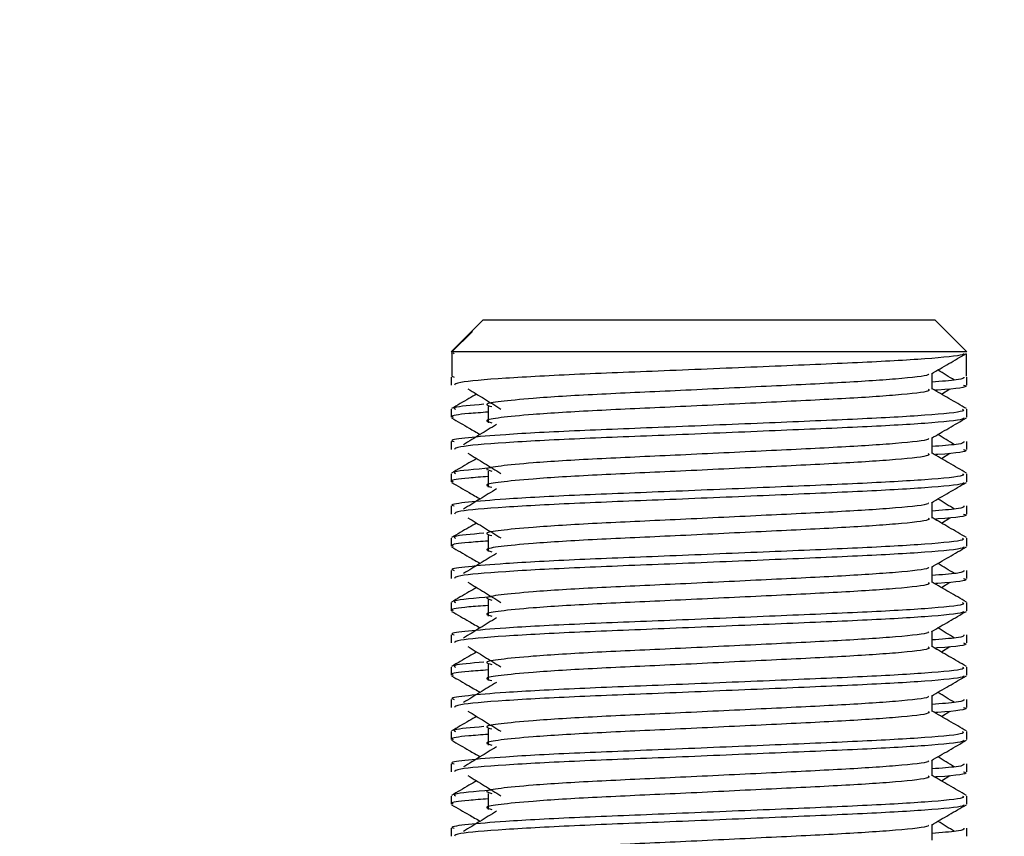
# Model space of a CAD drawing. Header units: millimetres. Extents: x 0 to 420, y 0 to 297.
# Tile 77 of 81: x 345.58 to 349.16, y 189.35 to 192.32. Entities that reach past the tile are written whole.
import ezdxf

# ---------------------------------------------------------------- set-up
doc = ezdxf.new("R2010")
doc.units = ezdxf.units.MM
doc.layers.add('QUOTE', color=174, linetype='Continuous')
doc.styles.add('SLDTEXTSTYLE3', font='TXT', dxfattribs={"width": 0.75})
doc.dimstyles.new('SLDDIMSTYLE0', dxfattribs={"dimtxt": 3, "dimasz": 3, "dimexe": 0, "dimexo": 0.0625, "dimgap": 0.75, "dimtad": 1, "dimlfac": 8.533318, "dimrnd": 1e-09, "dimzin": 12, "dimdsep": 46, "dimtxsty": 'SLDTEXTSTYLE3', "dimsah": 1, "dimcen": 0.09, "dimadec": 0, "dimazin": 3, "dimtfac": 1, "dimtdec": 3, "dimtofl": 0, "dimtmove": 0, "dimatfit": 3, "dimfxl": 0, "dimfrac": 2, "dimtolj": 1, "dimtzin": 12, "dimarcsym": 0})

# ---------------------------------------------------------------- blocks, each defined once
blk = doc.blocks.new('_D_2')
at = {"layer": 'QUOTE'}
for p, q in [((344.2266, 263.1924), (371.2515, 263.1924)), ((369.2515, 168.3759), (369.2515, 263.1924)), ((357.0659, 168.3759), (371.2515, 168.3759))]:
    blk.add_line(p, q, dxfattribs=at)
for points in [[(369.2515, 263.1924), (368.7515, 260.1924), (369.7515, 260.1924)], [(369.2515, 168.3759), (369.7515, 171.3759), (368.7515, 171.3759)]]:
    blk.add_solid(points, dxfattribs=at)
at = {"layer": 'QUOTE', "insert": (365.3843, 210.7966), "char_height": 3, "attachment_point": 1, "rotation": 90, "style": 'SLDTEXTSTYLE3'}
blk.add_mtext('809,1', dxfattribs=at)

msp = doc.modelspace()

# ---------------------------------------------------------------- linework, layer by layer
at = {"color": 7, "linetype": 'Continuous', "lineweight": 25}
for p, q in [((347.2657, 191.2275), (347.2209, 191.1827)), ((347.2657, 191.2275), (348.1571, 191.2275)), ((348.1571, 191.2275), (348.9063, 191.2275)), ((349.0235, 191.1103), (348.9063, 191.2275)), ((347.2209, 191.1827), (347.1485, 191.1103)), ((347.152, 191.1103), (347.226, 191.1846)), ((347.2209, 191.1827), (347.226, 191.1846)), ((347.152, 191.1103), (347.1485, 191.1103)), ((347.152, 191.1103), (347.152, 191.0224)), ((349.0235, 191.1103), (347.152, 191.1103)), ((347.1563, 191.1071), (347.1597, 191.1046)), ((347.1507, 191.1048), (347.152, 191.104)), ((349.02, 191.104), (349.02, 191.0224)), ((347.1485, 191.0192), (347.1485, 190.99)), ((347.152, 191.0224), (347.1602, 191.0192)), ((348.8966, 190.9755), (348.8966, 191.0326)), ((349.0235, 190.99), (349.0235, 191.0192)), ((348.9305, 190.9572), (348.9618, 190.9764)), ((347.1485, 190.902), (347.1485, 190.8728)), ((347.2834, 190.9117), (347.2834, 190.8531)), ((349.0235, 190.8728), (349.0235, 190.902)), ((347.1485, 190.7848), (347.1485, 190.7556)), ((348.8966, 190.7411), (348.8966, 190.7983)), ((349.0235, 190.7556), (349.0235, 190.7848)), ((348.9305, 190.7228), (348.9618, 190.742)), ((347.2834, 190.6773), (347.2834, 190.6187)), ((347.1485, 190.6676), (347.1485, 190.6384)), ((349.0235, 190.6384), (349.0235, 190.6676)), ((347.1485, 190.5505), (347.1485, 190.5212)), ((348.8966, 190.5067), (348.8966, 190.5639)), ((349.0235, 190.5212), (349.0235, 190.5505)), ((348.9305, 190.4884), (348.9618, 190.5076)), ((347.1485, 190.4332), (347.1485, 190.404)), ((347.2834, 190.4429), (347.2834, 190.3843)), ((349.0235, 190.404), (349.0235, 190.4332)), ((348.8966, 190.2724), (348.8966, 190.3295)), ((347.1485, 190.3161), (347.1485, 190.2869)), ((349.0235, 190.2869), (349.0235, 190.3161)), ((348.9305, 190.254), (348.9618, 190.2732)), ((347.1485, 190.1989), (347.1485, 190.1696)), ((347.2834, 190.2086), (347.2834, 190.15)), ((349.0235, 190.1696), (349.0235, 190.1989)), ((347.1485, 190.0817), (347.1485, 190.0525)), ((348.8966, 190.038), (348.8966, 190.0951)), ((349.0235, 190.0525), (349.0235, 190.0817)), ((348.9305, 190.0196), (348.9618, 190.0389)), ((347.1485, 189.9645), (347.1485, 189.9353)), ((347.2834, 189.9742), (347.2834, 189.9156)), ((349.0235, 189.9353), (349.0235, 189.9645)), ((348.8966, 189.8036), (348.8966, 189.8608)), ((347.1485, 189.8473), (347.1485, 189.8181)), ((349.0235, 189.8181), (349.0235, 189.8473)), ((348.9305, 189.7853), (348.9618, 189.8045)), ((347.1485, 189.7301), (347.1485, 189.7009)), ((347.2834, 189.7398), (347.2834, 189.6812)), ((349.0235, 189.7009), (349.0235, 189.7301)), ((347.1485, 189.613), (347.1485, 189.5837)), ((348.8966, 189.5692), (348.8966, 189.6264)), ((349.0235, 189.5837), (349.0235, 189.613)), ((348.9305, 189.5509), (348.9618, 189.5701)), ((347.1485, 189.4957), (347.1485, 189.4665)), ((347.2834, 189.5054), (347.2834, 189.4468)), ((349.0235, 189.4665), (349.0235, 189.4957)), ((348.8966, 189.3349), (348.8966, 189.392)), ((347.1485, 189.3786), (347.1485, 189.3494)), ((349.0235, 189.3494), (349.0235, 189.3786))]:
    msp.add_line(p, q, dxfattribs=at)
for points, knots in [([(349.0123, 191.1046), (349.0116, 191.1032), (349.0086, 191.0971), (348.8875, 191.085), (348.6397, 191.0713), (348.3071, 191.0577), (347.9455, 191.0422), (347.6016, 191.0292), (347.331, 191.0147), (347.1679, 191.0009), (347.1628, 190.9932), (347.1607, 190.99)], [0, 0, 0, 0, 0.039912, 0.166158, 0.289058, 0.411836, 0.5381, 0.659517, 0.783982, 0.909693, 1, 1, 1, 1]), ([(348.8941, 191.0312), (348.9153, 191.0434), (348.9577, 191.068), (349.0001, 191.0925), (349.0213, 191.1048)], [0, 0, 0, 0, 0.499936, 1, 1, 1, 1]), ([(348.978, 191.0077), (348.9581, 191.0199), (348.9379, 191.0323), (348.9178, 191.0446), (348.9176, 191.0448)], [0, 0, 0, 0, 0.989832, 1, 1, 1, 1]), ([(348.8823, 191.031), (348.8832, 191.0297), (348.8875, 191.0238), (348.7772, 191.0117), (348.5653, 190.9981), (348.2771, 190.9844), (347.9643, 190.969), (347.668, 190.956), (347.449, 190.9427), (347.3228, 190.93), (347.2639, 190.9206), (347.2869, 190.9143), (347.2971, 190.9115)], [0, 0, 0, 0, 0.035107, 0.156135, 0.273953, 0.391653, 0.512699, 0.629093, 0.748412, 0.840135, 0.92875, 1, 1, 1, 1]), ([(349.0118, 191.0192), (349.0123, 191.0157), (349.0132, 191.0098), (348.9305, 191.0034), (348.8966, 191.0007)], [0, 0, 0, 0, 0.590683, 1, 1, 1, 1]), ([(347.2102, 190.9764), (347.2302, 190.9641), (347.2701, 190.9397), (347.31, 190.9152), (347.3299, 190.903)], [0, 0, 0, 0, 0.500011, 1, 1, 1, 1]), ([(348.8826, 190.9753), (348.8852, 190.973), (348.8929, 190.9662), (348.7788, 190.9531), (348.5648, 190.9395), (348.2773, 190.9258), (347.9642, 190.9104), (347.668, 190.8974), (347.449, 190.8841), (347.3228, 190.8714), (347.2639, 190.862), (347.2869, 190.8557), (347.2971, 190.8529)], [0, 0, 0, 0, 0.059132, 0.177163, 0.292064, 0.406849, 0.524898, 0.638409, 0.754774, 0.844226, 0.930647, 1, 1, 1, 1]), ([(349.0217, 190.9043), (349.0005, 190.9166), (348.9588, 190.9407), (348.9171, 190.9649), (348.8966, 190.9767)], [0, 0, 0, 0, 0.508368, 1, 1, 1, 1]), ([(349.0114, 190.99), (349.0148, 190.9889), (349.0322, 190.9833), (348.9899, 190.9765), (348.9121, 190.9715), (348.9094, 190.9713)], [0, 0, 0, 0, 0.190296, 0.972093, 1, 1, 1, 1]), ([(347.2416, 190.9572), (347.2323, 190.9518), (347.2019, 190.9342), (347.1715, 190.9166), (347.1503, 190.9043)], [0, 0, 0, 0, 0.303338, 1, 1, 1, 1]), ([(349.0073, 190.902), (349.0102, 190.8997), (349.019, 190.893), (348.8872, 190.8799), (348.6398, 190.8662), (348.3072, 190.8526), (347.9451, 190.8371), (347.6029, 190.8242), (347.3484, 190.8109), (347.2059, 190.7981), (347.1408, 190.7904), (347.1566, 190.7859), (347.1602, 190.7848)], [0, 0, 0, 0, 0.0610772, 0.1845123, 0.3046768, 0.4247211, 0.5481742, 0.6668878, 0.7885815, 0.8821287, 0.9725098, 1, 1, 1, 1]), ([(347.2834, 190.8917), (347.2585, 190.8899), (347.1819, 190.8843), (347.1454, 190.8783), (347.1542, 190.8738), (347.1563, 190.8728)], [0, 0, 0, 0, 0.270543, 0.831179, 1, 1, 1, 1]), ([(347.2682, 190.9201), (347.2223, 190.9161), (347.1494, 190.9099), (347.1606, 190.9041), (347.1647, 190.902)], [0, 0, 0, 0, 0.629852, 1, 1, 1, 1]), ([(347.1507, 190.8704), (347.1719, 190.8581), (347.2065, 190.8381), (347.2411, 190.8181), (347.2544, 190.8104)], [0, 0, 0, 0, 0.61317, 1, 1, 1, 1]), ([(349.0123, 190.8703), (349.0116, 190.8688), (349.0086, 190.8627), (348.8875, 190.8506), (348.6397, 190.8369), (348.3071, 190.8233), (347.9455, 190.8078), (347.6016, 190.7949), (347.331, 190.7804), (347.1679, 190.7665), (347.1628, 190.7588), (347.1607, 190.7556)], [0, 0, 0, 0, 0.0399117, 0.1661575, 0.2890582, 0.4118359, 0.5381002, 0.6595169, 0.7839817, 0.9096926, 1, 1, 1, 1]), ([(348.8941, 190.7968), (348.9153, 190.8091), (348.9577, 190.8336), (349.0001, 190.8581), (349.0213, 190.8704)], [0, 0, 0, 0, 0.4999356, 1, 1, 1, 1]), ([(347.3137, 190.8467), (347.2938, 190.8345), (347.2538, 190.81), (347.2139, 190.7855), (347.194, 190.7733)], [0, 0, 0, 0, 0.49999, 1, 1, 1, 1]), ([(348.8823, 190.7966), (348.8832, 190.7953), (348.8875, 190.7894), (348.7772, 190.7773), (348.5653, 190.7637), (348.2771, 190.75), (347.9643, 190.7346), (347.668, 190.7216), (347.449, 190.7083), (347.3228, 190.6956), (347.2639, 190.6862), (347.2869, 190.6799), (347.2971, 190.6771)], [0, 0, 0, 0, 0.035107, 0.156135, 0.273953, 0.391653, 0.512699, 0.629093, 0.748412, 0.840135, 0.92875, 1, 1, 1, 1]), ([(349.0118, 190.7848), (349.0123, 190.7813), (349.0132, 190.7754), (348.9305, 190.769), (348.8966, 190.7663)], [0, 0, 0, 0, 0.590683, 1, 1, 1, 1]), ([(348.978, 190.7733), (348.9581, 190.7855), (348.9379, 190.7979), (348.9178, 190.8103), (348.9176, 190.8104)], [0, 0, 0, 0, 0.989832, 1, 1, 1, 1]), ([(349.0114, 190.7556), (349.0148, 190.7545), (349.0322, 190.7489), (348.9899, 190.7422), (348.9121, 190.7371), (348.9094, 190.737)], [0, 0, 0, 0, 0.190296, 0.972093, 1, 1, 1, 1]), ([(347.2416, 190.7228), (347.2323, 190.7174), (347.2019, 190.6998), (347.1715, 190.6822), (347.1503, 190.67)], [0, 0, 0, 0, 0.303338, 1, 1, 1, 1]), ([(347.2102, 190.742), (347.2302, 190.7298), (347.2701, 190.7053), (347.31, 190.6808), (347.3299, 190.6686)], [0, 0, 0, 0, 0.500011, 1, 1, 1, 1]), ([(348.8826, 190.7409), (348.8852, 190.7387), (348.8929, 190.7319), (348.7788, 190.7188), (348.5648, 190.7051), (348.2773, 190.6915), (347.9642, 190.676), (347.668, 190.663), (347.449, 190.6497), (347.3228, 190.637), (347.2639, 190.6276), (347.2869, 190.6213), (347.2971, 190.6185)], [0, 0, 0, 0, 0.059132, 0.177163, 0.292064, 0.406849, 0.524898, 0.638409, 0.754774, 0.844226, 0.930647, 1, 1, 1, 1]), ([(349.0217, 190.67), (349.0005, 190.6822), (348.9588, 190.7063), (348.9171, 190.7305), (348.8966, 190.7423)], [0, 0, 0, 0, 0.508368, 1, 1, 1, 1]), ([(347.2935, 190.6885), (347.2354, 190.6836), (347.1498, 190.6764), (347.1611, 190.6698), (347.1647, 190.6676)], [0, 0, 0, 0, 0.678995, 1, 1, 1, 1]), ([(349.0073, 190.6676), (349.0102, 190.6654), (349.019, 190.6586), (348.8872, 190.6455), (348.6398, 190.6319), (348.3072, 190.6182), (347.9451, 190.6027), (347.6029, 190.5898), (347.3484, 190.5765), (347.2059, 190.5637), (347.1408, 190.5561), (347.1566, 190.5515), (347.1602, 190.5505)], [0, 0, 0, 0, 0.0610772, 0.1845123, 0.3046768, 0.4247211, 0.5481742, 0.6668878, 0.7885815, 0.8821287, 0.9725098, 1, 1, 1, 1]), ([(347.2834, 190.6573), (347.2585, 190.6555), (347.1819, 190.6499), (347.1454, 190.644), (347.1542, 190.6394), (347.1563, 190.6384)], [0, 0, 0, 0, 0.270543, 0.831179, 1, 1, 1, 1]), ([(347.1507, 190.636), (347.1719, 190.6238), (347.2065, 190.6038), (347.2411, 190.5837), (347.2544, 190.576)], [0, 0, 0, 0, 0.61317, 1, 1, 1, 1]), ([(349.0123, 190.6359), (349.0116, 190.6344), (349.0086, 190.6284), (348.8875, 190.6162), (348.6397, 190.6026), (348.3071, 190.5889), (347.9455, 190.5734), (347.6016, 190.5605), (347.331, 190.546), (347.1679, 190.5322), (347.1628, 190.5245), (347.1607, 190.5212)], [0, 0, 0, 0, 0.039912, 0.166158, 0.289058, 0.411836, 0.5381, 0.659517, 0.783982, 0.909693, 1, 1, 1, 1]), ([(347.3137, 190.6123), (347.2938, 190.6001), (347.2538, 190.5756), (347.2139, 190.5512), (347.194, 190.5389)], [0, 0, 0, 0, 0.49999, 1, 1, 1, 1]), ([(348.8941, 190.5624), (348.9153, 190.5747), (348.9577, 190.5992), (349.0001, 190.6238), (349.0213, 190.636)], [0, 0, 0, 0, 0.499936, 1, 1, 1, 1]), ([(348.978, 190.5389), (348.9581, 190.5512), (348.9379, 190.5635), (348.9178, 190.5759), (348.9176, 190.576)], [0, 0, 0, 0, 0.989832, 1, 1, 1, 1]), ([(348.8823, 190.5622), (348.8832, 190.5609), (348.8875, 190.555), (348.7772, 190.543), (348.5653, 190.5293), (348.2771, 190.5157), (347.9643, 190.5002), (347.668, 190.4872), (347.449, 190.4739), (347.3228, 190.4612), (347.2639, 190.4519), (347.2869, 190.4455), (347.2971, 190.4427)], [0, 0, 0, 0, 0.035107, 0.156135, 0.273953, 0.391653, 0.512699, 0.629093, 0.748412, 0.840135, 0.92875, 1, 1, 1, 1]), ([(349.0118, 190.5505), (349.0123, 190.547), (349.0132, 190.541), (348.9305, 190.5346), (348.8966, 190.532)], [0, 0, 0, 0, 0.590683, 1, 1, 1, 1]), ([(347.2102, 190.5076), (347.2302, 190.4954), (347.2701, 190.4709), (347.31, 190.4464), (347.3299, 190.4342)], [0, 0, 0, 0, 0.500011, 1, 1, 1, 1]), ([(348.8826, 190.5066), (348.8852, 190.5043), (348.8929, 190.4975), (348.7788, 190.4844), (348.5648, 190.4707), (348.2773, 190.4571), (347.9642, 190.4416), (347.668, 190.4286), (347.449, 190.4153), (347.3228, 190.4026), (347.2639, 190.3933), (347.2869, 190.3869), (347.2971, 190.3841)], [0, 0, 0, 0, 0.059132, 0.177163, 0.292064, 0.406849, 0.524898, 0.638409, 0.754774, 0.844226, 0.930647, 1, 1, 1, 1]), ([(349.0217, 190.4356), (349.0005, 190.4478), (348.9588, 190.472), (348.9171, 190.4961), (348.8966, 190.508)], [0, 0, 0, 0, 0.508368, 1, 1, 1, 1]), ([(349.0114, 190.5212), (349.0148, 190.5202), (349.0322, 190.5145), (348.9899, 190.5078), (348.9121, 190.5028), (348.9094, 190.5026)], [0, 0, 0, 0, 0.190296, 0.972093, 1, 1, 1, 1]), ([(347.2416, 190.4884), (347.2323, 190.4831), (347.2019, 190.4654), (347.1715, 190.4478), (347.1503, 190.4356)], [0, 0, 0, 0, 0.303338, 1, 1, 1, 1]), ([(349.0073, 190.4332), (349.0102, 190.431), (349.019, 190.4242), (348.8872, 190.4112), (348.6398, 190.3975), (348.3072, 190.3838), (347.9451, 190.3684), (347.6029, 190.3554), (347.3484, 190.3421), (347.2059, 190.3294), (347.1408, 190.3217), (347.1566, 190.3171), (347.1602, 190.3161)], [0, 0, 0, 0, 0.061077, 0.184512, 0.304677, 0.424721, 0.548174, 0.666888, 0.788581, 0.882129, 0.97251, 1, 1, 1, 1]), ([(347.2682, 190.4513), (347.2223, 190.4474), (347.1494, 190.4411), (347.1606, 190.4354), (347.1647, 190.4332)], [0, 0, 0, 0, 0.629852, 1, 1, 1, 1]), ([(347.1507, 190.4017), (347.1719, 190.3894), (347.2065, 190.3694), (347.2411, 190.3494), (347.2544, 190.3416)], [0, 0, 0, 0, 0.61317, 1, 1, 1, 1]), ([(347.2834, 190.423), (347.2585, 190.4211), (347.1819, 190.4155), (347.1454, 190.4096), (347.1542, 190.4051), (347.1563, 190.404)], [0, 0, 0, 0, 0.270543, 0.831179, 1, 1, 1, 1]), ([(349.0123, 190.4015), (349.0116, 190.4), (349.0086, 190.394), (348.8875, 190.3818), (348.6397, 190.3682), (348.3071, 190.3545), (347.9455, 190.3391), (347.6016, 190.3261), (347.331, 190.3116), (347.1679, 190.2978), (347.1628, 190.2901), (347.1607, 190.2869)], [0, 0, 0, 0, 0.039912, 0.166158, 0.289058, 0.411836, 0.5381, 0.659517, 0.783982, 0.909693, 1, 1, 1, 1]), ([(348.8941, 190.328), (348.9153, 190.3403), (348.9577, 190.3649), (349.0001, 190.3894), (349.0213, 190.4017)], [0, 0, 0, 0, 0.499936, 1, 1, 1, 1]), ([(347.3137, 190.3779), (347.2938, 190.3657), (347.2538, 190.3412), (347.2139, 190.3168), (347.194, 190.3046)], [0, 0, 0, 0, 0.49999, 1, 1, 1, 1]), ([(348.8823, 190.3279), (348.8832, 190.3265), (348.8875, 190.3207), (348.7772, 190.3086), (348.5653, 190.2949), (348.2771, 190.2813), (347.9643, 190.2658), (347.668, 190.2529), (347.449, 190.2396), (347.3228, 190.2268), (347.2639, 190.2175), (347.2869, 190.2112), (347.2971, 190.2083)], [0, 0, 0, 0, 0.035107, 0.156135, 0.273953, 0.391653, 0.512699, 0.629093, 0.748412, 0.840135, 0.92875, 1, 1, 1, 1]), ([(348.978, 190.3046), (348.9581, 190.3168), (348.9379, 190.3291), (348.9178, 190.3415), (348.9176, 190.3416)], [0, 0, 0, 0, 0.989832, 1, 1, 1, 1]), ([(349.0118, 190.3161), (349.0123, 190.3126), (349.0132, 190.3067), (348.9305, 190.3002), (348.8966, 190.2976)], [0, 0, 0, 0, 0.590683, 1, 1, 1, 1]), ([(349.0114, 190.2869), (349.0148, 190.2858), (349.0322, 190.2802), (348.9899, 190.2734), (348.9121, 190.2684), (348.9094, 190.2682)], [0, 0, 0, 0, 0.190296, 0.972093, 1, 1, 1, 1]), ([(347.2416, 190.254), (347.2323, 190.2487), (347.2019, 190.2311), (347.1715, 190.2135), (347.1503, 190.2012)], [0, 0, 0, 0, 0.303338, 1, 1, 1, 1]), ([(347.2102, 190.2732), (347.2302, 190.261), (347.2701, 190.2365), (347.31, 190.2121), (347.3299, 190.1998)], [0, 0, 0, 0, 0.500011, 1, 1, 1, 1]), ([(348.8826, 190.2722), (348.8852, 190.2699), (348.8929, 190.2631), (348.7788, 190.25), (348.5648, 190.2363), (348.2773, 190.2227), (347.9642, 190.2072), (347.668, 190.1943), (347.449, 190.181), (347.3228, 190.1682), (347.2639, 190.1589), (347.2869, 190.1526), (347.2971, 190.1498)], [0, 0, 0, 0, 0.059132, 0.177163, 0.292064, 0.406849, 0.524898, 0.638409, 0.754774, 0.844226, 0.930647, 1, 1, 1, 1]), ([(349.0217, 190.2012), (349.0005, 190.2135), (348.9588, 190.2376), (348.9171, 190.2617), (348.8966, 190.2736)], [0, 0, 0, 0, 0.508368, 1, 1, 1, 1]), ([(347.2935, 190.2198), (347.2354, 190.2149), (347.1498, 190.2077), (347.1611, 190.201), (347.1647, 190.1989)], [0, 0, 0, 0, 0.678995, 1, 1, 1, 1]), ([(349.0073, 190.1989), (349.0102, 190.1966), (349.019, 190.1898), (348.8872, 190.1768), (348.6398, 190.1631), (348.3072, 190.1495), (347.9451, 190.134), (347.6029, 190.121), (347.3484, 190.1077), (347.2059, 190.095), (347.1408, 190.0873), (347.1566, 190.0828), (347.1602, 190.0817)], [0, 0, 0, 0, 0.061077, 0.184512, 0.304677, 0.424721, 0.548174, 0.666888, 0.788581, 0.882129, 0.97251, 1, 1, 1, 1]), ([(347.2834, 190.1886), (347.2585, 190.1868), (347.1819, 190.1812), (347.1454, 190.1752), (347.1542, 190.1707), (347.1563, 190.1696)], [0, 0, 0, 0, 0.270543, 0.831179, 1, 1, 1, 1]), ([(347.1507, 190.1673), (347.1719, 190.155), (347.2065, 190.135), (347.2411, 190.115), (347.2544, 190.1073)], [0, 0, 0, 0, 0.61317, 1, 1, 1, 1]), ([(349.0123, 190.1671), (349.0116, 190.1657), (349.0086, 190.1596), (348.8875, 190.1475), (348.6397, 190.1338), (348.3071, 190.1202), (347.9455, 190.1047), (347.6016, 190.0917), (347.331, 190.0772), (347.1679, 190.0634), (347.1628, 190.0557), (347.1607, 190.0525)], [0, 0, 0, 0, 0.039912, 0.166158, 0.289058, 0.411836, 0.5381, 0.659517, 0.783982, 0.909693, 1, 1, 1, 1]), ([(347.3137, 190.1436), (347.2938, 190.1313), (347.2538, 190.1069), (347.2139, 190.0824), (347.194, 190.0702)], [0, 0, 0, 0, 0.49999, 1, 1, 1, 1]), ([(348.8941, 190.0937), (348.9153, 190.1059), (348.9577, 190.1305), (349.0001, 190.155), (349.0213, 190.1673)], [0, 0, 0, 0, 0.499936, 1, 1, 1, 1]), ([(348.978, 190.0702), (348.9581, 190.0824), (348.9379, 190.0948), (348.9178, 190.1071), (348.9176, 190.1073)], [0, 0, 0, 0, 0.989832, 1, 1, 1, 1]), ([(348.8823, 190.0935), (348.8832, 190.0922), (348.8875, 190.0863), (348.7772, 190.0742), (348.5653, 190.0606), (348.2771, 190.0469), (347.9643, 190.0315), (347.668, 190.0185), (347.449, 190.0052), (347.3228, 189.9925), (347.2639, 189.9831), (347.2869, 189.9768), (347.2971, 189.974)], [0, 0, 0, 0, 0.035107, 0.156135, 0.273953, 0.391653, 0.512699, 0.629093, 0.748412, 0.840135, 0.92875, 1, 1, 1, 1]), ([(349.0118, 190.0817), (349.0123, 190.0782), (349.0132, 190.0723), (348.9305, 190.0659), (348.8966, 190.0632)], [0, 0, 0, 0, 0.590683, 1, 1, 1, 1]), ([(347.2102, 190.0389), (347.2302, 190.0266), (347.2701, 190.0022), (347.31, 189.9777), (347.3299, 189.9655)], [0, 0, 0, 0, 0.500011, 1, 1, 1, 1]), ([(348.8826, 190.0378), (348.8852, 190.0355), (348.8929, 190.0287), (348.7788, 190.0156), (348.5648, 190.002), (348.2773, 189.9883), (347.9642, 189.9729), (347.668, 189.9599), (347.449, 189.9466), (347.3228, 189.9339), (347.2639, 189.9245), (347.2869, 189.9182), (347.2971, 189.9154)], [0, 0, 0, 0, 0.059132, 0.177163, 0.292064, 0.406849, 0.524898, 0.638409, 0.754774, 0.844226, 0.930647, 1, 1, 1, 1]), ([(349.0217, 189.9668), (349.0005, 189.9791), (348.9588, 190.0032), (348.9171, 190.0274), (348.8966, 190.0392)], [0, 0, 0, 0, 0.508368, 1, 1, 1, 1]), ([(349.0114, 190.0525), (349.0148, 190.0514), (349.0322, 190.0458), (348.9899, 190.039), (348.9121, 190.034), (348.9094, 190.0338)], [0, 0, 0, 0, 0.190296, 0.972093, 1, 1, 1, 1]), ([(347.2416, 190.0196), (347.2323, 190.0143), (347.2019, 189.9967), (347.1715, 189.9791), (347.1503, 189.9668)], [0, 0, 0, 0, 0.303338, 1, 1, 1, 1]), ([(349.0073, 189.9645), (349.0102, 189.9622), (349.019, 189.9555), (348.8872, 189.9424), (348.6398, 189.9287), (348.3072, 189.9151), (347.9451, 189.8996), (347.6029, 189.8867), (347.3484, 189.8734), (347.2059, 189.8606), (347.1408, 189.8529), (347.1566, 189.8484), (347.1602, 189.8473)], [0, 0, 0, 0, 0.061077, 0.184512, 0.304677, 0.424721, 0.548174, 0.666888, 0.788581, 0.882129, 0.97251, 1, 1, 1, 1]), ([(347.2682, 189.9826), (347.2223, 189.9786), (347.1494, 189.9724), (347.1606, 189.9666), (347.1647, 189.9645)], [0, 0, 0, 0, 0.629852, 1, 1, 1, 1]), ([(347.1507, 189.9329), (347.1719, 189.9206), (347.2065, 189.9006), (347.2411, 189.8806), (347.2544, 189.8729)], [0, 0, 0, 0, 0.61317, 1, 1, 1, 1]), ([(347.2834, 189.9542), (347.2585, 189.9524), (347.1819, 189.9468), (347.1454, 189.9408), (347.1542, 189.9363), (347.1563, 189.9353)], [0, 0, 0, 0, 0.270543, 0.831179, 1, 1, 1, 1]), ([(349.0123, 189.9327), (349.0116, 189.9313), (349.0086, 189.9252), (348.8875, 189.9131), (348.6397, 189.8994), (348.3071, 189.8858), (347.9455, 189.8703), (347.6016, 189.8574), (347.331, 189.8429), (347.1679, 189.829), (347.1628, 189.8213), (347.1607, 189.8181)], [0, 0, 0, 0, 0.039912, 0.166158, 0.289058, 0.411836, 0.5381, 0.659517, 0.783982, 0.909693, 1, 1, 1, 1]), ([(348.8941, 189.8593), (348.9153, 189.8716), (348.9577, 189.8961), (349.0001, 189.9206), (349.0213, 189.9329)], [0, 0, 0, 0, 0.499936, 1, 1, 1, 1]), ([(347.3137, 189.9092), (347.2938, 189.897), (347.2538, 189.8725), (347.2139, 189.848), (347.194, 189.8358)], [0, 0, 0, 0, 0.49999, 1, 1, 1, 1]), ([(348.8823, 189.8591), (348.8832, 189.8578), (348.8875, 189.8519), (348.7772, 189.8398), (348.5653, 189.8262), (348.2771, 189.8125), (347.9643, 189.7971), (347.668, 189.7841), (347.449, 189.7708), (347.3228, 189.7581), (347.2639, 189.7487), (347.2869, 189.7424), (347.2971, 189.7396)], [0, 0, 0, 0, 0.035107, 0.156135, 0.273953, 0.391653, 0.512699, 0.629093, 0.748412, 0.840135, 0.92875, 1, 1, 1, 1]), ([(348.978, 189.8358), (348.9581, 189.848), (348.9379, 189.8604), (348.9178, 189.8728), (348.9176, 189.8729)], [0, 0, 0, 0, 0.989832, 1, 1, 1, 1]), ([(349.0118, 189.8473), (349.0123, 189.8438), (349.0132, 189.8379), (348.9305, 189.8315), (348.8966, 189.8288)], [0, 0, 0, 0, 0.590683, 1, 1, 1, 1]), ([(349.0114, 189.8181), (349.0148, 189.817), (349.0322, 189.8114), (348.9899, 189.8047), (348.9121, 189.7996), (348.9094, 189.7995)], [0, 0, 0, 0, 0.190296, 0.972093, 1, 1, 1, 1]), ([(347.2416, 189.7853), (347.2323, 189.7799), (347.2019, 189.7623), (347.1715, 189.7447), (347.1503, 189.7325)], [0, 0, 0, 0, 0.303338, 1, 1, 1, 1]), ([(347.2102, 189.8045), (347.2302, 189.7923), (347.2701, 189.7678), (347.31, 189.7433), (347.3299, 189.7311)], [0, 0, 0, 0, 0.500011, 1, 1, 1, 1]), ([(348.8826, 189.8034), (348.8852, 189.8012), (348.8929, 189.7944), (348.7788, 189.7813), (348.5648, 189.7676), (348.2773, 189.754), (347.9642, 189.7385), (347.668, 189.7255), (347.449, 189.7122), (347.3228, 189.6995), (347.2639, 189.6901), (347.2869, 189.6838), (347.2971, 189.681)], [0, 0, 0, 0, 0.059132, 0.177163, 0.292064, 0.406849, 0.524898, 0.638409, 0.754774, 0.844226, 0.930647, 1, 1, 1, 1]), ([(349.0217, 189.7325), (349.0005, 189.7447), (348.9588, 189.7688), (348.9171, 189.793), (348.8966, 189.8048)], [0, 0, 0, 0, 0.508368, 1, 1, 1, 1]), ([(347.2682, 189.7482), (347.2223, 189.7443), (347.1494, 189.738), (347.1606, 189.7322), (347.1647, 189.7301)], [0, 0, 0, 0, 0.629852, 1, 1, 1, 1]), ([(349.0073, 189.7301), (349.0102, 189.7279), (349.019, 189.7211), (348.8872, 189.708), (348.6398, 189.6944), (348.3072, 189.6807), (347.9451, 189.6652), (347.6029, 189.6523), (347.3484, 189.639), (347.2059, 189.6262), (347.1408, 189.6186), (347.1566, 189.614), (347.1602, 189.613)], [0, 0, 0, 0, 0.061077, 0.184512, 0.304677, 0.424721, 0.548174, 0.666888, 0.788581, 0.882129, 0.97251, 1, 1, 1, 1]), ([(347.2834, 189.7198), (347.2585, 189.718), (347.1819, 189.7124), (347.1454, 189.7065), (347.1542, 189.7019), (347.1563, 189.7009)], [0, 0, 0, 0, 0.270543, 0.831179, 1, 1, 1, 1]), ([(347.1507, 189.6985), (347.1719, 189.6863), (347.2065, 189.6663), (347.2411, 189.6462), (347.2544, 189.6385)], [0, 0, 0, 0, 0.61317, 1, 1, 1, 1]), ([(349.0123, 189.6984), (349.0116, 189.6969), (349.0086, 189.6909), (348.8875, 189.6787), (348.6397, 189.6651), (348.3071, 189.6514), (347.9455, 189.6359), (347.6016, 189.623), (347.331, 189.6085), (347.1679, 189.5947), (347.1628, 189.587), (347.1607, 189.5837)], [0, 0, 0, 0, 0.0399117, 0.1661575, 0.2890582, 0.4118359, 0.5381002, 0.6595169, 0.7839817, 0.9096926, 1, 1, 1, 1]), ([(347.3137, 189.6748), (347.2938, 189.6626), (347.2538, 189.6381), (347.2139, 189.6137), (347.194, 189.6014)], [0, 0, 0, 0, 0.49999, 1, 1, 1, 1]), ([(348.8941, 189.6249), (348.9153, 189.6372), (348.9577, 189.6617), (349.0001, 189.6863), (349.0213, 189.6985)], [0, 0, 0, 0, 0.499936, 1, 1, 1, 1]), ([(348.8823, 189.6247), (348.8832, 189.6234), (348.8875, 189.6175), (348.7772, 189.6055), (348.5653, 189.5918), (348.2771, 189.5782), (347.9643, 189.5627), (347.668, 189.5497), (347.449, 189.5364), (347.3228, 189.5237), (347.2639, 189.5143), (347.2869, 189.508), (347.2971, 189.5052)], [0, 0, 0, 0, 0.035107, 0.156135, 0.273953, 0.391653, 0.512699, 0.629093, 0.748412, 0.840135, 0.92875, 1, 1, 1, 1]), ([(349.0118, 189.613), (349.0123, 189.6095), (349.0132, 189.6035), (348.9305, 189.5971), (348.8966, 189.5945)], [0, 0, 0, 0, 0.590683, 1, 1, 1, 1]), ([(348.978, 189.6014), (348.9581, 189.6137), (348.9379, 189.626), (348.9178, 189.6384), (348.9176, 189.6385)], [0, 0, 0, 0, 0.989832, 1, 1, 1, 1]), ([(347.2102, 189.5701), (347.2302, 189.5579), (347.2701, 189.5334), (347.31, 189.5089), (347.3299, 189.4967)], [0, 0, 0, 0, 0.500011, 1, 1, 1, 1]), ([(348.8826, 189.5691), (348.8852, 189.5668), (348.8929, 189.56), (348.7788, 189.5469), (348.5648, 189.5332), (348.2773, 189.5196), (347.9642, 189.5041), (347.668, 189.4911), (347.449, 189.4778), (347.3228, 189.4651), (347.2639, 189.4558), (347.2869, 189.4494), (347.2971, 189.4466)], [0, 0, 0, 0, 0.059132, 0.177163, 0.292064, 0.406849, 0.524898, 0.638409, 0.754774, 0.844226, 0.930647, 1, 1, 1, 1]), ([(349.0217, 189.4981), (349.0005, 189.5103), (348.9588, 189.5345), (348.9171, 189.5586), (348.8966, 189.5705)], [0, 0, 0, 0, 0.508368, 1, 1, 1, 1]), ([(349.0114, 189.5837), (349.0148, 189.5826), (349.0322, 189.577), (348.9899, 189.5703), (348.9121, 189.5652), (348.9094, 189.5651)], [0, 0, 0, 0, 0.190296, 0.972093, 1, 1, 1, 1]), ([(347.2416, 189.5509), (347.2323, 189.5456), (347.2019, 189.5279), (347.1715, 189.5103), (347.1503, 189.4981)], [0, 0, 0, 0, 0.303338, 1, 1, 1, 1]), ([(349.0073, 189.4957), (349.0102, 189.4935), (349.019, 189.4867), (348.8872, 189.4737), (348.6398, 189.46), (348.3072, 189.4463), (347.9451, 189.4309), (347.6029, 189.4179), (347.3484, 189.4046), (347.2059, 189.3919), (347.1408, 189.3842), (347.1566, 189.3796), (347.1602, 189.3786)], [0, 0, 0, 0, 0.061077, 0.184512, 0.304677, 0.424721, 0.548174, 0.666888, 0.788581, 0.882129, 0.97251, 1, 1, 1, 1]), ([(347.2935, 189.5166), (347.2354, 189.5117), (347.1498, 189.5045), (347.1611, 189.4979), (347.1647, 189.4957)], [0, 0, 0, 0, 0.678995, 1, 1, 1, 1]), ([(347.1507, 189.4642), (347.1719, 189.4519), (347.2065, 189.4319), (347.2411, 189.4119), (347.2544, 189.4041)], [0, 0, 0, 0, 0.61317, 1, 1, 1, 1]), ([(347.2834, 189.4855), (347.2585, 189.4836), (347.1819, 189.478), (347.1454, 189.4721), (347.1542, 189.4676), (347.1563, 189.4665)], [0, 0, 0, 0, 0.270543, 0.831179, 1, 1, 1, 1]), ([(349.0123, 189.464), (349.0116, 189.4625), (349.0086, 189.4565), (348.8875, 189.4443), (348.6397, 189.4307), (348.3071, 189.417), (347.9455, 189.4016), (347.6016, 189.3886), (347.331, 189.3741), (347.1679, 189.3603), (347.1628, 189.3526), (347.1607, 189.3494)], [0, 0, 0, 0, 0.0399117, 0.1661575, 0.2890582, 0.4118359, 0.5381002, 0.6595169, 0.7839817, 0.9096926, 1, 1, 1, 1]), ([(348.8941, 189.3905), (348.9153, 189.4028), (348.9577, 189.4274), (349.0001, 189.4519), (349.0213, 189.4642)], [0, 0, 0, 0, 0.499936, 1, 1, 1, 1]), ([(347.3137, 189.4404), (347.2938, 189.4282), (347.2538, 189.4037), (347.2139, 189.3793), (347.194, 189.3671)], [0, 0, 0, 0, 0.49999, 1, 1, 1, 1]), ([(348.8823, 189.3904), (348.8832, 189.389), (348.8875, 189.3832), (348.7772, 189.3711), (348.5653, 189.3574), (348.2771, 189.3438), (347.9643, 189.3283), (347.668, 189.3154), (347.449, 189.3021), (347.3228, 189.2893), (347.2639, 189.28), (347.2869, 189.2737), (347.2971, 189.2708)], [0, 0, 0, 0, 0.035107, 0.156135, 0.273953, 0.391653, 0.512699, 0.629093, 0.748412, 0.840135, 0.92875, 1, 1, 1, 1]), ([(348.978, 189.3671), (348.9581, 189.3793), (348.9379, 189.3916), (348.9178, 189.404), (348.9176, 189.4041)], [0, 0, 0, 0, 0.989832, 1, 1, 1, 1]), ([(349.0118, 189.3786), (349.0123, 189.3751), (349.0132, 189.3692), (348.9305, 189.3627), (348.8966, 189.3601)], [0, 0, 0, 0, 0.590683, 1, 1, 1, 1])]:
    msp.add_open_spline(points, degree=3, knots=knots, dxfattribs=at)

# ---------------------------------------------------------------- dimensions: what is measured, and where the dimension line sits
at = {"layer": 'QUOTE'}
dim = msp.add_linear_dim(base=(369.2515, 263.1924), p1=(355.0659, 168.3759), p2=(342.2266, 263.1924), angle=90, dimstyle='SLDDIMSTYLE0', dxfattribs=at)
dim.commit()
dim.dimension.update_dxf_attribs({"geometry": '_D_2', "text_midpoint": (369.2515, 215.7841), "dimtype": 160})

doc.saveas('drawing.dxf')
